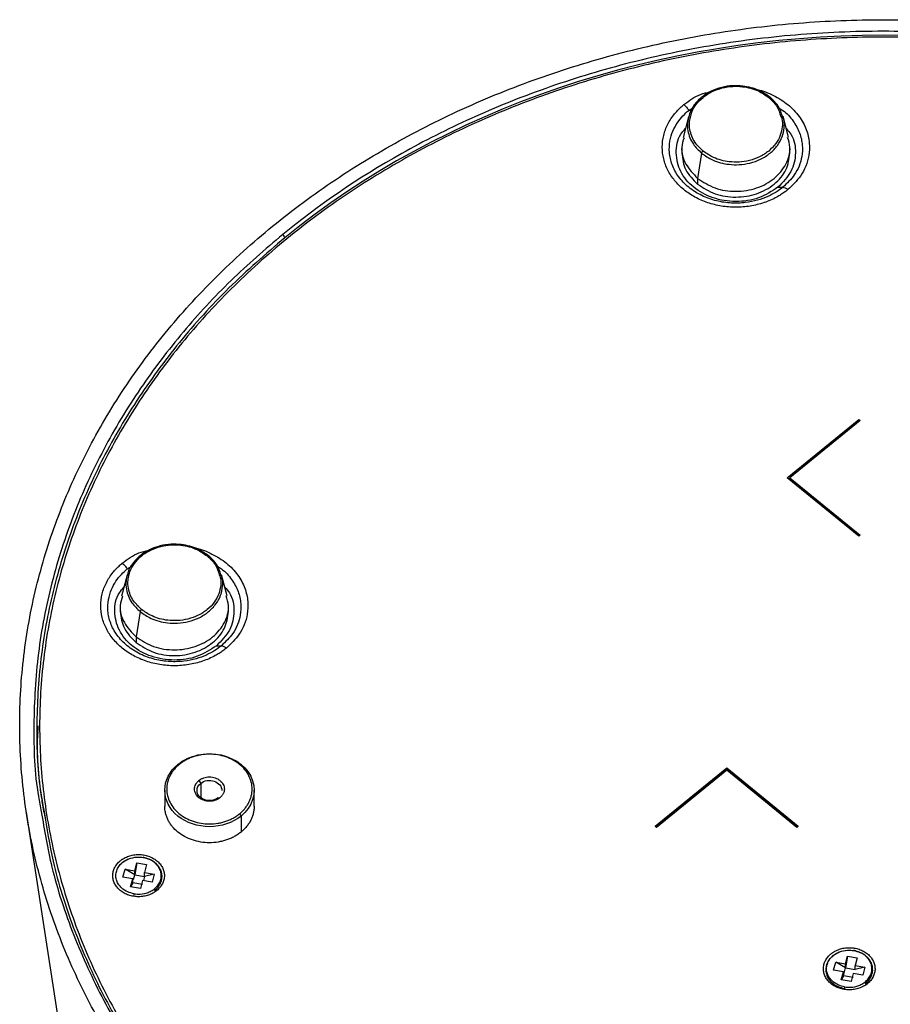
# Model space of a CAD drawing. Header units: millimetres. Extents: x 119 to 1138, y 29 to 774.
# Tile 37 of 53: x 669 to 756, y 150 to 249. Entities that reach past the tile are written whole.
import ezdxf

# ---------------------------------------------------------------- set-up
doc = ezdxf.new("R2010")
doc.units = ezdxf.units.MM

msp = doc.modelspace()

# ---------------------------------------------------------------- linework, layer by layer
at = {"color": 8, "linetype": 'Continuous', "lineweight": 25}
for p, q in [((736.087, 240.068), (736.474, 240.305)), ((679.518, 193.877), (679.906, 194.114)), ((686.913, 172.275), (686.913, 170.831)), ((682.274, 161.496), (682.493, 161.478)), ((753.87, 152.115), (754.089, 152.097))]:
    msp.add_line(p, q, dxfattribs=at)
at = {"color": 7, "linetype": 'Continuous', "lineweight": 25}
for p, q in [((736.068, 239.432), (735.507, 237.322)), ((746.14, 237.366), (745.58, 239.471)), ((735.38, 236.364), (735.38, 235.787)), ((746.28, 235.787), (746.28, 236.364)), ((737.382, 235.76), (736.976, 233.218)), ((736.976, 233.218), (736.976, 232.64)), ((745.072, 232.323), (745.572, 232.323)), ((745.992, 203.05), (753.204, 208.939)), ((753.204, 208.91), (745.992, 203.021)), ((753.345, 208.823), (746.274, 203.05)), ((753.204, 208.939), (753.345, 208.823)), ((753.204, 208.91), (753.204, 208.939)), ((753.345, 208.794), (753.204, 208.91)), ((753.204, 197.16), (745.992, 203.05)), ((746.274, 203.05), (753.345, 197.276)), ((746.274, 203.021), (746.274, 203.05)), ((753.345, 197.247), (746.274, 203.021)), ((753.345, 197.276), (753.204, 197.16)), ((679.5, 193.242), (678.939, 191.132)), ((689.571, 191.176), (689.012, 193.281)), ((678.811, 190.174), (678.811, 189.597)), ((680.814, 189.57), (680.407, 187.027)), ((689.711, 189.597), (689.711, 190.174)), ((680.407, 187.027), (680.407, 186.45)), ((688.504, 186.132), (689.004, 186.132)), ((670.688, 178.049), (670.688, 177.472)), ((684.615, 174.18), (684.756, 174.18)), ((732.698, 167.945), (739.91, 173.834)), ((732.698, 167.916), (739.91, 173.805)), ((739.91, 173.603), (732.839, 167.829)), ((739.91, 173.834), (747.123, 167.945)), ((739.91, 173.834), (739.91, 173.805)), ((739.91, 173.805), (747.123, 167.916)), ((746.981, 167.829), (739.91, 173.603)), ((686.736, 172.563), (686.913, 172.275)), ((683.297, 171.582), (683.297, 169.966)), ((688.681, 170.831), (688.857, 170.831)), ((692.297, 169.966), (692.297, 171.582)), ((669.348, 169.371), (672.543, 148.448)), ((690.837, 169.215), (690.979, 168.984)), ((690.979, 168.984), (690.979, 167.367)), ((732.839, 167.829), (732.698, 167.945)), ((747.123, 167.945), (746.981, 167.829)), ((680.268, 163.463), (680.473, 164.262)), ((680.473, 164.262), (680.268, 163.058)), ((680.473, 164.262), (681.452, 164.094)), ((681.452, 164.094), (681.247, 163.295)), ((679.084, 162.831), (679.289, 163.63)), ((680.063, 162.663), (679.084, 162.831)), ((679.289, 163.63), (680.268, 163.463)), ((680.268, 163.058), (679.289, 163.63)), ((680.15, 162.597), (680.268, 163.058)), ((680.268, 163.058), (680.268, 163.463)), ((680.268, 163.058), (681.247, 162.891)), ((681.247, 162.891), (681.141, 162.479)), ((681.247, 163.295), (682.226, 163.127)), ((681.247, 162.891), (681.247, 163.295)), ((682.226, 163.127), (681.247, 162.891)), ((682.226, 163.127), (682.02, 162.328)), ((679.858, 161.864), (680.063, 162.663)), ((680.063, 162.259), (679.858, 161.864)), ((680.836, 161.697), (679.858, 161.864)), ((680.063, 162.259), (680.063, 162.663)), ((681.042, 162.092), (680.063, 162.259)), ((681.042, 162.496), (680.836, 161.697)), ((682.02, 162.328), (681.042, 162.496)), ((751.864, 154.081), (752.069, 154.881)), ((752.069, 154.881), (751.864, 153.677)), ((752.069, 154.881), (753.048, 154.713)), ((750.68, 153.45), (750.886, 154.249)), ((750.886, 154.249), (751.864, 154.081)), ((751.864, 153.677), (750.886, 154.249)), ((751.864, 153.677), (751.864, 154.081)), ((753.048, 154.713), (752.843, 153.914)), ((752.843, 153.914), (753.822, 153.746)), ((752.843, 153.51), (752.843, 153.914)), ((753.822, 153.746), (752.843, 153.51)), ((753.822, 153.746), (753.616, 152.947)), ((751.659, 153.282), (750.68, 153.45)), ((751.454, 152.483), (751.659, 153.282)), ((751.659, 152.878), (751.454, 152.483)), ((751.659, 152.878), (751.864, 153.677)), ((751.659, 152.878), (751.659, 153.282)), ((752.638, 152.711), (751.659, 152.878)), ((751.864, 153.677), (752.843, 153.51)), ((752.638, 153.115), (752.433, 152.316)), ((753.616, 152.947), (752.638, 153.115)), ((752.433, 152.316), (751.454, 152.483))]:
    msp.add_line(p, q, dxfattribs=at)
for points, knots in [([(694.161, 127.932), (693.937, 128.115), (693.491, 128.482), (692.832, 129.039), (692.179, 129.602), (691.534, 130.17), (690.897, 130.744), (690.268, 131.324), (689.646, 131.909), (689.032, 132.5), (687.719, 133.792), (685.772, 135.829), (683.312, 138.681), (681.026, 141.628), (678.921, 144.663), (677, 147.779), (674.693, 152.03), (672.291, 157.51), (670.213, 164.283), (668.959, 171.19), (668.539, 178.164), (668.959, 185.139), (670.213, 192.046), (672.291, 198.819), (675.172, 205.394), (678.828, 211.706), (683.225, 217.695), (688.319, 223.303), (694.062, 228.477), (700.398, 233.167), (707.267, 237.326), (714.601, 240.916), (722.332, 243.901), (730.384, 246.254), (738.679, 247.95), (747.138, 248.975), (755.679, 249.318), (764.22, 248.975), (772.679, 247.95), (780.974, 246.254), (787.685, 244.293), (792.891, 242.409), (796.707, 240.84), (800.424, 239.121), (804.033, 237.255), (807.526, 235.246), (810.22, 233.529), (812.185, 232.186), (813.473, 231.27), (814.738, 230.333), (815.982, 229.377), (816.792, 228.724), (817.197, 228.397)], [0, 0, 0, 0, 0.003475, 0.006949, 0.010422, 0.013894, 0.017366, 0.020838, 0.024311, 0.027785, 0.03126, 0.046888, 0.062517, 0.078145, 0.093774, 0.109402, 0.125031, 0.156278, 0.187525, 0.218773, 0.25002, 0.281268, 0.312515, 0.343763, 0.37501, 0.406258, 0.437505, 0.468753, 0.5, 0.531248, 0.562495, 0.593743, 0.62499, 0.656238, 0.687485, 0.718732, 0.74998, 0.781227, 0.812475, 0.843722, 0.87497, 0.890598, 0.906227, 0.921855, 0.937484, 0.953112, 0.96874, 0.974995, 0.981245, 0.987495, 0.993746, 1, 1, 1, 1]), ([(816.185, 227.57), (812.62, 230.481), (808.604, 233.243), (801.945, 236.981), (799.621, 238.16), (794.78, 240.354), (792.264, 241.369), (787.066, 243.206), (784.383, 244.028), (778.887, 245.457), (776.073, 246.063), (770.352, 247.041), (767.446, 247.412), (761.586, 247.909), (758.633, 248.034), (752.725, 248.034), (749.772, 247.909), (743.912, 247.412), (741.005, 247.041), (735.285, 246.063), (732.471, 245.457), (726.974, 244.028), (724.292, 243.206), (719.094, 241.369), (716.578, 240.354), (711.737, 238.16), (709.412, 236.981), (702.754, 233.243), (698.738, 230.481), (695.173, 227.57)], [0, 0, 0, 0, 0.125, 0.125, 0.1875, 0.1875, 0.25, 0.25, 0.3125, 0.3125, 0.375, 0.375, 0.4375, 0.4375, 0.5, 0.5, 0.5625, 0.5625, 0.625, 0.625, 0.6875, 0.6875, 0.75, 0.75, 0.8125, 0.8125, 0.875, 0.875, 1, 1, 1, 1]), ([(815.776, 227.121), (815.557, 227.299), (815.118, 227.655), (814.452, 228.181), (813.779, 228.701), (813.099, 229.216), (812.412, 229.724), (811.718, 230.226), (811.018, 230.722), (810.311, 231.212), (808.765, 232.259), (806.328, 233.813), (802.916, 235.774), (799.39, 237.598), (795.759, 239.277), (792.032, 240.809), (786.946, 242.65), (780.39, 244.566), (772.286, 246.223), (764.023, 247.224), (755.679, 247.559), (747.335, 247.224), (739.071, 246.223), (730.968, 244.566), (723.102, 242.268), (715.55, 239.351), (708.385, 235.844), (701.675, 231.781), (695.485, 227.2), (689.875, 222.145), (684.898, 216.666), (680.604, 210.816), (677.032, 204.649), (674.217, 198.226), (672.188, 191.61), (670.962, 184.862), (670.552, 178.049), (670.962, 171.236), (672.188, 164.488), (674.217, 157.871), (676.563, 152.518), (678.817, 148.365), (680.694, 145.322), (682.751, 142.357), (684.984, 139.478), (687.386, 136.692), (689.441, 134.543), (691.048, 132.975), (692.144, 131.948), (693.265, 130.939), (694.408, 129.946), (695.19, 129.3), (695.582, 128.977)], [0, 0, 0, 0, 0.003475, 0.006949, 0.010422, 0.013894, 0.017366, 0.020838, 0.024311, 0.027785, 0.03126, 0.046888, 0.062517, 0.078145, 0.093774, 0.109402, 0.125031, 0.156278, 0.187525, 0.218773, 0.25002, 0.281268, 0.312515, 0.343763, 0.37501, 0.406258, 0.437505, 0.468753, 0.5, 0.531248, 0.562495, 0.593743, 0.62499, 0.656238, 0.687485, 0.718732, 0.74998, 0.781227, 0.812475, 0.843722, 0.87497, 0.890598, 0.906227, 0.921855, 0.937484, 0.953112, 0.96874, 0.974995, 0.981245, 0.987495, 0.993746, 1, 1, 1, 1]), ([(815.974, 227.239), (799.983, 240.296), (778.293, 247.632), (733.065, 247.632), (711.375, 240.296), (695.384, 227.239)], [0, 0, 0, 0, 0.5, 0.5, 1, 1, 1, 1]), ([(744.277, 241.39), (743.924, 241.634), (743.125, 242.187), (741.763, 242.536), (740.469, 242.578), (739.375, 242.414), (738.302, 242.026), (737.343, 241.42), (736.615, 240.638), (736.197, 239.95), (736.116, 239.531), (736.097, 239.428)], [0, 0, 0, 0, 0.132623, 0.300379, 0.398551, 0.505033, 0.617878, 0.734196, 0.850514, 0.963359, 1, 1, 1, 1]), ([(736.286, 239.483), (736.306, 239.584), (736.384, 239.989), (736.786, 240.652), (737.485, 241.403), (738.405, 241.984), (739.434, 242.356), (740.483, 242.514), (741.725, 242.474), (743.031, 242.139), (743.799, 241.609), (744.137, 241.374)], [0, 0, 0, 0, 0.037766, 0.150479, 0.266661, 0.382843, 0.495557, 0.601915, 0.699972, 0.867532, 1, 1, 1, 1]), ([(744.137, 241.374), (744.154, 241.386), (744.187, 241.411), (744.231, 241.425), (744.265, 241.42), (744.273, 241.4), (744.277, 241.39)], [0, 0, 0, 0, 0.241933, 0.5, 0.758067, 1, 1, 1, 1]), ([(744.137, 241.374), (744.433, 241.1), (745.031, 240.544), (745.249, 239.826), (745.359, 239.463)], [0, 0, 0, 0, 0.494534, 1, 1, 1, 1]), ([(745.527, 239.456), (745.417, 239.814), (745.194, 240.541), (744.586, 241.104), (744.277, 241.39)], [0, 0, 0, 0, 0.491766, 1, 1, 1, 1]), ([(746.072, 232.084), (746.014, 232.037), (745.899, 231.945), (745.719, 231.812), (745.534, 231.684), (745.344, 231.561), (745.149, 231.443), (744.817, 231.255), (744.33, 231.017), (743.671, 230.762), (742.985, 230.562), (742.044, 230.369), (740.829, 230.271), (739.374, 230.388), (737.974, 230.735), (736.684, 231.298), (735.553, 232.056), (734.625, 232.979), (733.936, 234.033), (733.511, 235.176), (733.368, 236.364), (733.487, 237.356), (733.723, 238.125), (733.969, 238.685), (734.28, 239.223), (734.613, 239.677), (734.944, 240.052), (735.25, 240.36), (735.475, 240.55), (735.587, 240.645)], [0, 0, 0, 0, 0.010447, 0.020871, 0.031284, 0.041697, 0.052121, 0.062567, 0.09384, 0.125112, 0.156385, 0.187657, 0.250127, 0.312596, 0.375066, 0.437535, 0.500004, 0.562474, 0.624943, 0.687412, 0.749882, 0.812351, 0.843623, 0.874896, 0.906168, 0.937441, 0.958309, 0.979132, 1, 1, 1, 1]), ([(745.572, 232.323), (745.177, 232), (744.682, 231.674), (743.741, 231.253), (743.394, 231.124), (742.634, 230.911), (742.221, 230.825), (741.336, 230.722), (740.864, 230.704), (739.886, 230.758), (739.38, 230.831), (738.374, 231.081), (737.873, 231.259), (736.927, 231.718), (736.482, 232), (735.692, 232.645), (735.347, 233.009), (734.784, 233.781), (734.566, 234.19), (734.26, 235.012), (734.171, 235.425), (734.105, 236.223), (734.127, 236.608), (734.253, 237.331), (734.357, 237.669), (734.619, 238.29), (734.777, 238.573), (735.293, 239.341), (735.692, 239.745), (736.087, 240.068)], [0, 0, 0, 0, 0.125, 0.125, 0.1875, 0.1875, 0.25, 0.25, 0.3125, 0.3125, 0.375, 0.375, 0.4375, 0.4375, 0.5, 0.5, 0.5625, 0.5625, 0.625, 0.625, 0.6875, 0.6875, 0.75, 0.75, 0.8125, 0.8125, 0.875, 0.875, 1, 1, 1, 1]), ([(735.587, 240.645), (735.677, 240.572), (735.771, 240.48), (735.944, 240.28), (736.023, 240.172), (736.087, 240.068)], [0, 0, 0, 0, 0.5, 0.5, 1, 1, 1, 1]), ([(745.072, 232.323), (744.453, 231.922), (743.215, 231.119), (740.822, 230.767), (738.475, 231.142), (736.478, 232.232), (735.133, 233.868), (734.706, 235.77), (734.953, 237.343), (735.583, 238.042), (735.748, 238.226)], [0, 0, 0, 0, 0.135969, 0.271939, 0.407908, 0.543877, 0.679847, 0.815816, 0.951785, 1, 1, 1, 1]), ([(745.911, 238.226), (746.076, 238.043), (746.707, 237.342), (746.945, 235.777), (746.555, 233.843), (745.567, 232.83), (745.072, 232.323)], [0, 0, 0, 0, 0.105839, 0.403893, 0.701946, 1, 1, 1, 1]), ([(735.609, 237.306), (735.51, 236.994), (735.231, 236.119), (735.659, 234.591), (736.537, 233.675), (736.976, 233.218)], [0, 0, 0, 0, 0.216553, 0.608276, 1, 1, 1, 1]), ([(736.976, 233.218), (737.538, 232.853), (738.663, 232.124), (740.837, 231.804), (742.966, 232.144), (744.79, 233.137), (745.972, 234.613), (746.433, 236.132), (746.145, 237.023), (746.04, 237.35)], [0, 0, 0, 0, 0.152008, 0.304015, 0.456023, 0.60803, 0.760038, 0.912045, 1, 1, 1, 1]), ([(737.382, 235.76), (737.386, 235.776), (737.394, 235.81), (737.428, 235.87), (737.472, 235.928), (737.506, 235.958), (737.522, 235.973)], [0, 0, 0, 0, 0.241933, 0.5, 0.758067, 1, 1, 1, 1]), ([(745.572, 232.323), (745.636, 232.323), (745.715, 232.302), (745.888, 232.219), (745.982, 232.157), (746.072, 232.084)], [0, 0, 0, 0, 0.5, 0.5, 1, 1, 1, 1]), ([(695.384, 227.239), (695.38, 227.282), (695.357, 227.344), (695.276, 227.471), (695.221, 227.531), (695.173, 227.57)], [0, 0, 0, 0, 0.5, 0.5, 1, 1, 1, 1]), ([(687.709, 195.2), (687.356, 195.444), (686.556, 195.996), (685.195, 196.346), (683.9, 196.387), (682.807, 196.223), (681.734, 195.835), (680.775, 195.229), (680.047, 194.447), (679.629, 193.759), (679.548, 193.341), (679.528, 193.238)], [0, 0, 0, 0, 0.132623, 0.300379, 0.398551, 0.505033, 0.617878, 0.734196, 0.850514, 0.963359, 1, 1, 1, 1]), ([(679.718, 193.292), (679.737, 193.394), (679.816, 193.799), (680.218, 194.462), (680.916, 195.212), (681.836, 195.794), (682.866, 196.166), (683.915, 196.323), (685.157, 196.283), (686.463, 195.948), (687.23, 195.418), (687.569, 195.184)], [0, 0, 0, 0, 0.037766, 0.150479, 0.266661, 0.382843, 0.495557, 0.601915, 0.699972, 0.867532, 1, 1, 1, 1]), ([(689.504, 185.893), (689.446, 185.847), (689.33, 185.754), (689.15, 185.621), (688.966, 185.493), (688.776, 185.37), (688.581, 185.252), (688.248, 185.064), (687.762, 184.826), (687.103, 184.572), (686.417, 184.371), (685.475, 184.179), (684.261, 184.081), (682.805, 184.198), (681.406, 184.545), (680.115, 185.108), (678.985, 185.865), (678.057, 186.789), (677.367, 187.842), (676.943, 188.985), (676.799, 190.174), (676.919, 191.165), (677.155, 191.934), (677.4, 192.494), (677.712, 193.032), (678.045, 193.486), (678.375, 193.862), (678.682, 194.169), (678.906, 194.36), (679.018, 194.455)], [0, 0, 0, 0, 0.010447, 0.020871, 0.031284, 0.041697, 0.052121, 0.062567, 0.09384, 0.125112, 0.156385, 0.187657, 0.250127, 0.312596, 0.375066, 0.437535, 0.500004, 0.562474, 0.624943, 0.687412, 0.749882, 0.812351, 0.843623, 0.874896, 0.906168, 0.937441, 0.958309, 0.979132, 1, 1, 1, 1]), ([(679.018, 194.455), (679.109, 194.381), (679.202, 194.29), (679.376, 194.09), (679.455, 193.982), (679.518, 193.877)], [0, 0, 0, 0, 0.5, 0.5, 1, 1, 1, 1]), ([(687.569, 195.184), (687.585, 195.196), (687.619, 195.22), (687.663, 195.235), (687.696, 195.229), (687.705, 195.209), (687.709, 195.2)], [0, 0, 0, 0, 0.241933, 0.5, 0.758067, 1, 1, 1, 1]), ([(687.569, 195.184), (687.864, 194.909), (688.462, 194.353), (688.68, 193.635), (688.79, 193.272)], [0, 0, 0, 0, 0.494534, 1, 1, 1, 1]), ([(688.958, 193.265), (688.848, 193.623), (688.625, 194.351), (688.018, 194.914), (687.709, 195.2)], [0, 0, 0, 0, 0.491766, 1, 1, 1, 1]), ([(689.004, 186.132), (688.609, 185.81), (688.113, 185.484), (687.172, 185.062), (686.826, 184.934), (686.066, 184.72), (685.652, 184.635), (684.767, 184.532), (684.295, 184.514), (683.317, 184.568), (682.812, 184.64), (681.805, 184.891), (681.305, 185.068), (680.359, 185.528), (679.914, 185.81), (679.123, 186.455), (678.778, 186.818), (678.216, 187.591), (677.998, 187.999), (677.691, 188.821), (677.603, 189.234), (677.536, 190.033), (677.558, 190.418), (677.685, 191.141), (677.789, 191.479), (678.051, 192.099), (678.208, 192.382), (678.724, 193.15), (679.123, 193.555), (679.518, 193.877)], [0, 0, 0, 0, 0.125, 0.125, 0.1875, 0.1875, 0.25, 0.25, 0.3125, 0.3125, 0.375, 0.375, 0.4375, 0.4375, 0.5, 0.5, 0.5625, 0.5625, 0.625, 0.625, 0.6875, 0.6875, 0.75, 0.75, 0.8125, 0.8125, 0.875, 0.875, 1, 1, 1, 1]), ([(688.504, 186.132), (687.885, 185.731), (686.647, 184.928), (684.253, 184.576), (681.907, 184.951), (679.91, 186.041), (678.565, 187.677), (678.137, 189.58), (678.384, 191.152), (679.014, 191.852), (679.179, 192.035)], [0, 0, 0, 0, 0.135969, 0.271939, 0.407908, 0.543877, 0.679847, 0.815816, 0.951785, 1, 1, 1, 1]), ([(689.343, 192.036), (689.508, 191.852), (690.138, 191.152), (690.377, 189.587), (689.986, 187.653), (688.998, 186.639), (688.504, 186.132)], [0, 0, 0, 0, 0.105839, 0.403893, 0.701946, 1, 1, 1, 1]), ([(679.04, 191.115), (678.941, 190.804), (678.663, 189.929), (679.09, 188.4), (679.968, 187.485), (680.407, 187.027)], [0, 0, 0, 0, 0.216553, 0.608276, 1, 1, 1, 1]), ([(680.407, 187.027), (680.97, 186.663), (682.094, 185.933), (684.269, 185.614), (686.397, 185.954), (688.222, 186.947), (689.404, 188.422), (689.865, 189.941), (689.577, 190.833), (689.471, 191.159)], [0, 0, 0, 0, 0.152008, 0.304015, 0.456023, 0.60803, 0.760038, 0.912045, 1, 1, 1, 1]), ([(680.814, 189.57), (680.818, 189.586), (680.826, 189.619), (680.859, 189.679), (680.904, 189.737), (680.937, 189.768), (680.953, 189.782)], [0, 0, 0, 0, 0.241933, 0.5, 0.758067, 1, 1, 1, 1]), ([(689.004, 186.132), (689.068, 186.132), (689.147, 186.112), (689.32, 186.029), (689.414, 185.967), (689.504, 185.893)], [0, 0, 0, 0, 0.5, 0.5, 1, 1, 1, 1]), ([(670.523, 178.064), (670.511, 177.871), (670.354, 175.405), (670.569, 172.319), (671.11, 169.477), (671.222, 168.884)], [0, 0, 0, 0, 0.063028, 0.804321, 1, 1, 1, 1]), ([(670.518, 177.97), (670.501, 177.804), (670.478, 177.59), (670.494, 177.376), (670.497, 177.329)], [0, 0, 0, 0, 0.777478, 1, 1, 1, 1]), ([(684.615, 174.18), (685.751, 175.108), (687.409, 175.471), (690.514, 174.791), (691.727, 173.801), (692.559, 171.265), (692.115, 169.912), (690.979, 168.984)], [0, 0, 0, 0, 0.333333, 0.333333, 0.666667, 0.666667, 1, 1, 1, 1]), ([(690.837, 169.215), (690.886, 169.256), (690.984, 169.338), (691.122, 169.469), (691.252, 169.605), (691.414, 169.793), (691.595, 170.04), (691.776, 170.352), (691.918, 170.677), (692.055, 171.123), (692.124, 171.697), (692.041, 172.387), (691.795, 173.05), (691.395, 173.661), (690.857, 174.196), (690.201, 174.636), (689.453, 174.962), (688.641, 175.163), (687.797, 175.231), (687.093, 175.174), (686.546, 175.063), (686.148, 174.946), (685.766, 174.799), (685.404, 174.621), (685.063, 174.417), (684.858, 174.259), (684.756, 174.18)], [0, 0, 0, 0, 0.01566, 0.031283, 0.046905, 0.062565, 0.093838, 0.125111, 0.156384, 0.187657, 0.250128, 0.312598, 0.375069, 0.437539, 0.500009, 0.56248, 0.62495, 0.687421, 0.749891, 0.812362, 0.843635, 0.874908, 0.906181, 0.937454, 0.968727, 1, 1, 1, 1]), ([(690.979, 168.984), (690.135, 168.295), (688.99, 167.908), (686.603, 167.908), (685.459, 168.295), (683.771, 169.673), (683.297, 170.607), (683.297, 172.556), (683.771, 173.491), (684.615, 174.18)], [0, 0, 0, 0, 0.25, 0.25, 0.5, 0.5, 0.75, 0.75, 1, 1, 1, 1]), ([(684.756, 174.18), (684.707, 174.139), (684.609, 174.057), (684.471, 173.926), (684.341, 173.79), (684.179, 173.602), (683.998, 173.355), (683.818, 173.043), (683.675, 172.718), (683.538, 172.272), (683.469, 171.697), (683.552, 171.008), (683.798, 170.345), (684.198, 169.734), (684.736, 169.199), (685.392, 168.759), (686.14, 168.433), (686.952, 168.232), (687.797, 168.164), (688.501, 168.22), (689.047, 168.332), (689.445, 168.448), (689.827, 168.596), (690.189, 168.774), (690.53, 168.978), (690.735, 169.136), (690.837, 169.215)], [0, 0, 0, 0, 0.0156602, 0.0312825, 0.0469048, 0.062565, 0.0938381, 0.1251111, 0.1563842, 0.1876573, 0.2501277, 0.3125981, 0.3750686, 0.437539, 0.5000094, 0.5624799, 0.6249503, 0.6874207, 0.7498912, 0.8123616, 0.8436347, 0.8749077, 0.9061808, 0.9374539, 0.9687269, 1, 1, 1, 1]), ([(686.736, 172.563), (686.76, 172.582), (686.807, 172.619), (686.883, 172.67), (686.976, 172.724), (687.088, 172.779), (687.266, 172.848), (687.502, 172.906), (687.797, 172.93), (688.091, 172.906), (688.374, 172.836), (688.635, 172.722), (688.864, 172.569), (689.052, 172.382), (689.191, 172.169), (689.277, 171.938), (689.306, 171.697), (689.277, 171.457), (689.206, 171.264), (689.122, 171.119), (689.046, 171.016), (688.959, 170.919), (688.891, 170.86), (688.857, 170.831)], [0, 0, 0, 0, 0.0208716, 0.0416983, 0.0625699, 0.0938478, 0.1251258, 0.187606, 0.2500862, 0.3125664, 0.3750466, 0.4375268, 0.500007, 0.5624872, 0.6249674, 0.6874476, 0.7499278, 0.812408, 0.8748882, 0.9061661, 0.9374441, 0.968722, 1, 1, 1, 1]), ([(686.913, 172.275), (687.088, 172.418), (687.31, 172.515), (687.795, 172.594), (688.047, 172.573), (688.503, 172.419), (688.699, 172.288), (688.973, 171.952), (689.047, 171.755), (689.047, 171.553)], [0, 0, 0, 0, 0.25, 0.25, 0.5, 0.5, 0.75, 0.75, 1, 1, 1, 1]), ([(688.857, 170.831), (688.834, 170.813), (688.787, 170.776), (688.71, 170.725), (688.617, 170.671), (688.505, 170.615), (688.327, 170.547), (688.091, 170.488), (687.797, 170.465), (687.502, 170.488), (687.219, 170.559), (686.958, 170.672), (686.729, 170.826), (686.541, 171.013), (686.402, 171.226), (686.316, 171.457), (686.287, 171.697), (686.316, 171.938), (686.388, 172.131), (686.472, 172.276), (686.548, 172.379), (686.635, 172.476), (686.702, 172.534), (686.736, 172.563)], [0, 0, 0, 0, 0.020872, 0.041698, 0.06257, 0.093848, 0.125126, 0.187606, 0.250086, 0.312566, 0.375047, 0.437527, 0.500007, 0.562487, 0.624967, 0.687448, 0.749928, 0.812408, 0.874888, 0.906166, 0.937444, 0.968722, 1, 1, 1, 1]), ([(688.681, 170.831), (688.446, 170.64), (688.128, 170.532), (687.465, 170.532), (687.147, 170.64), (686.678, 171.023), (686.547, 171.282), (686.547, 171.824), (686.678, 172.083), (686.913, 172.275)], [0, 0, 0, 0, 0.25, 0.25, 0.5, 0.5, 0.75, 0.75, 1, 1, 1, 1]), ([(670.89, 170.795), (670.893, 170.748), (670.924, 170.178), (671.058, 169.615), (671.181, 169.1)], [0, 0, 0, 0, 0.083049, 1, 1, 1, 1]), ([(690.979, 167.367), (690.926, 167.325), (690.82, 167.242), (690.653, 167.124), (690.478, 167.013), (690.238, 166.875), (689.921, 166.72), (689.521, 166.565), (689.105, 166.444), (688.533, 166.327), (687.797, 166.267), (686.913, 166.338), (686.063, 166.549), (685.28, 166.891), (684.594, 167.35), (684.125, 167.818), (683.822, 168.231), (683.633, 168.557), (683.483, 168.897), (683.388, 169.209), (683.332, 169.486), (683.302, 169.725), (683.298, 169.885), (683.297, 169.966)], [0, 0, 0, 0, 0.020877, 0.041703, 0.062529, 0.083405, 0.125095, 0.166785, 0.208476, 0.250166, 0.333445, 0.416724, 0.500003, 0.583282, 0.666562, 0.749841, 0.791531, 0.833221, 0.874911, 0.916601, 0.944421, 0.97218, 1, 1, 1, 1]), ([(692.297, 169.966), (692.296, 169.905), (692.294, 169.785), (692.277, 169.605), (692.25, 169.426), (692.199, 169.189), (692.11, 168.897), (691.961, 168.557), (691.772, 168.231), (691.57, 167.955), (691.369, 167.727), (691.183, 167.541), (691.047, 167.425), (690.979, 167.367)], [0, 0, 0, 0, 0.062586, 0.125021, 0.187456, 0.250043, 0.375026, 0.50001, 0.624993, 0.749977, 0.833378, 0.916599, 1, 1, 1, 1]), ([(670.858, 169.434), (671.17, 167.565), (671.875, 163.346), (674.006, 156.971), (676.993, 150.411), (680.708, 144.255), (685.03, 138.573), (689.811, 133.371), (693.406, 130.279), (695.173, 128.759)], [0, 0, 0, 0, 0.122662, 0.276942, 0.428823, 0.577621, 0.722735, 0.863662, 1, 1, 1, 1]), ([(671.144, 169.4), (671.409, 167.735), (672.035, 163.811), (673.967, 157.764), (676.769, 151.319), (680.356, 145.131), (684.673, 139.268), (689.633, 133.744), (693.467, 130.43), (695.384, 128.773)], [0, 0, 0, 0, 0.109307, 0.257755, 0.406204, 0.554653, 0.703102, 0.851551, 1, 1, 1, 1]), ([(680.186, 161.152), (679.978, 161.203), (679.507, 161.317), (678.99, 161.664), (678.638, 162.068), (678.436, 162.461), (678.347, 162.905), (678.394, 163.366), (678.578, 163.805), (678.878, 164.182), (679.256, 164.475), (679.777, 164.73), (680.421, 164.878), (680.909, 164.828), (681.124, 164.807)], [0, 0, 0, 0, 0.090318, 0.204563, 0.27142, 0.343936, 0.420786, 0.5, 0.579214, 0.656064, 0.72858, 0.795437, 0.909682, 1, 1, 1, 1]), ([(678.816, 164.48), (678.847, 164.505), (678.908, 164.553), (679.005, 164.621), (679.105, 164.685), (679.245, 164.765), (679.427, 164.855), (679.735, 164.973), (680.144, 165.075), (680.655, 165.116), (681.165, 165.075), (681.656, 164.953), (682.109, 164.756), (682.505, 164.49), (682.831, 164.166), (683.072, 163.797), (683.221, 163.396), (683.272, 162.979), (683.221, 162.562), (683.097, 162.228), (682.952, 161.977), (682.82, 161.798), (682.669, 161.63), (682.552, 161.529), (682.493, 161.478)], [0, 0, 0, 0, 0.015663, 0.031287, 0.046912, 0.062574, 0.093852, 0.12513, 0.18761, 0.25009, 0.31257, 0.37505, 0.43753, 0.500009, 0.562489, 0.624969, 0.687449, 0.749929, 0.812409, 0.874889, 0.906167, 0.937444, 0.968722, 1, 1, 1, 1]), ([(681.14, 164.773), (680.917, 164.796), (680.413, 164.847), (679.75, 164.692), (679.221, 164.442), (678.994, 164.249), (678.883, 164.154)], [0, 0, 0, 0, 0.268553, 0.608249, 0.807041, 1, 1, 1, 1]), ([(680.186, 161.152), (680.401, 161.13), (680.888, 161.081), (681.533, 161.229), (682.054, 161.483), (682.431, 161.777), (682.731, 162.154), (682.916, 162.592), (682.963, 163.054), (682.873, 163.498), (682.672, 163.89), (682.32, 164.295), (681.803, 164.641), (681.332, 164.756), (681.124, 164.807)], [0, 0, 0, 0, 0.0903184, 0.2045632, 0.2714199, 0.3439362, 0.4207855, 0.5, 0.5792145, 0.6560638, 0.7285801, 0.7954368, 0.9096816, 1, 1, 1, 1]), ([(681.14, 164.773), (681.141, 164.781), (681.143, 164.797), (681.145, 164.819), (681.145, 164.837), (681.143, 164.847), (681.139, 164.848), (681.135, 164.84), (681.129, 164.826), (681.126, 164.813), (681.124, 164.807)], [0, 0, 0, 0, 0.107258, 0.228389, 0.360926, 0.5, 0.639074, 0.771611, 0.892742, 1, 1, 1, 1]), ([(682.274, 161.496), (682.341, 161.544), (682.549, 161.696), (682.798, 162.034), (682.993, 162.484), (683.04, 162.962), (682.948, 163.42), (682.74, 163.826), (682.376, 164.244), (681.841, 164.603), (681.355, 164.721), (681.14, 164.773)], [0, 0, 0, 0, 0.052153, 0.163181, 0.277626, 0.392071, 0.503099, 0.607867, 0.704458, 0.869513, 1, 1, 1, 1]), ([(682.493, 161.478), (682.463, 161.454), (682.402, 161.405), (682.305, 161.337), (682.204, 161.273), (682.065, 161.193), (681.882, 161.104), (681.575, 160.985), (681.165, 160.884), (680.655, 160.843), (680.144, 160.884), (679.653, 161.005), (679.201, 161.203), (678.805, 161.468), (678.479, 161.792), (678.237, 162.162), (678.088, 162.562), (678.038, 162.979), (678.088, 163.396), (678.213, 163.73), (678.358, 163.982), (678.49, 164.16), (678.641, 164.329), (678.758, 164.43), (678.816, 164.48)], [0, 0, 0, 0, 0.015663, 0.031287, 0.046912, 0.062574, 0.093852, 0.12513, 0.18761, 0.25009, 0.31257, 0.37505, 0.43753, 0.500009, 0.562489, 0.624969, 0.687449, 0.749929, 0.812409, 0.874889, 0.906167, 0.937444, 0.968722, 1, 1, 1, 1]), ([(680.186, 161.152), (680.184, 161.145), (680.18, 161.131), (680.175, 161.104), (680.17, 161.075), (680.167, 161.046), (680.165, 161.021), (680.165, 161.005), (680.167, 160.996), (680.169, 160.996), (680.17, 160.996)], [0, 0, 0, 0, 0.107258, 0.228389, 0.360926, 0.5, 0.639074, 0.771611, 0.892742, 1, 1, 1, 1]), ([(754.089, 152.097), (754.059, 152.073), (753.998, 152.024), (753.901, 151.956), (753.801, 151.892), (753.661, 151.812), (753.479, 151.723), (753.171, 151.604), (752.761, 151.502), (752.251, 151.461), (751.741, 151.502), (751.25, 151.624), (750.797, 151.821), (750.401, 152.087), (750.075, 152.411), (749.833, 152.78), (749.685, 153.181), (749.634, 153.598), (749.684, 154.015), (749.809, 154.349), (749.954, 154.601), (750.086, 154.779), (750.237, 154.948), (750.354, 155.049), (750.413, 155.099)], [0, 0, 0, 0, 0.015663, 0.031287, 0.046912, 0.062574, 0.093852, 0.12513, 0.18761, 0.25009, 0.31257, 0.37505, 0.43753, 0.500009, 0.562489, 0.624969, 0.687449, 0.749929, 0.812409, 0.874889, 0.906167, 0.937444, 0.968722, 1, 1, 1, 1]), ([(752.736, 155.392), (752.514, 155.415), (752.01, 155.466), (751.344, 155.313), (750.805, 155.049), (750.415, 154.746), (750.105, 154.356), (749.914, 153.904), (749.866, 153.426), (749.958, 152.968), (750.166, 152.562), (750.53, 152.144), (751.065, 151.785), (751.551, 151.667), (751.766, 151.615)], [0, 0, 0, 0, 0.090318, 0.204563, 0.27142, 0.343936, 0.420786, 0.5, 0.579214, 0.656064, 0.72858, 0.795437, 0.909682, 1, 1, 1, 1]), ([(751.782, 151.771), (751.574, 151.821), (751.103, 151.936), (750.586, 152.283), (750.234, 152.687), (750.033, 153.08), (749.943, 153.523), (749.99, 153.985), (750.174, 154.423), (750.474, 154.8), (750.852, 155.094), (751.373, 155.349), (752.017, 155.497), (752.505, 155.447), (752.72, 155.425)], [0, 0, 0, 0, 0.090318, 0.204563, 0.27142, 0.343936, 0.420786, 0.5, 0.579214, 0.656064, 0.72858, 0.795437, 0.909682, 1, 1, 1, 1]), ([(750.413, 155.099), (750.443, 155.124), (750.504, 155.172), (750.601, 155.24), (750.702, 155.304), (750.841, 155.384), (751.023, 155.473), (751.331, 155.592), (751.741, 155.694), (752.251, 155.735), (752.762, 155.694), (753.252, 155.572), (753.705, 155.375), (754.101, 155.109), (754.427, 154.785), (754.669, 154.416), (754.817, 154.015), (754.868, 153.598), (754.818, 153.181), (754.693, 152.847), (754.548, 152.596), (754.416, 152.417), (754.265, 152.248), (754.148, 152.147), (754.089, 152.097)], [0, 0, 0, 0, 0.015663, 0.031287, 0.046912, 0.062574, 0.093852, 0.12513, 0.18761, 0.25009, 0.31257, 0.37505, 0.43753, 0.500009, 0.562489, 0.624969, 0.687449, 0.749929, 0.812409, 0.874889, 0.906167, 0.937444, 0.968722, 1, 1, 1, 1]), ([(751.782, 151.771), (751.997, 151.749), (752.485, 151.699), (753.129, 151.847), (753.65, 152.102), (754.028, 152.396), (754.328, 152.773), (754.512, 153.211), (754.559, 153.673), (754.469, 154.116), (754.268, 154.509), (753.916, 154.913), (753.399, 155.26), (752.928, 155.375), (752.72, 155.425)], [0, 0, 0, 0, 0.090318, 0.204563, 0.27142, 0.343936, 0.420786, 0.5, 0.579214, 0.656064, 0.72858, 0.795437, 0.909682, 1, 1, 1, 1]), ([(752.736, 155.392), (752.737, 155.4), (752.739, 155.416), (752.741, 155.438), (752.741, 155.456), (752.739, 155.466), (752.736, 155.467), (752.731, 155.459), (752.725, 155.445), (752.722, 155.431), (752.72, 155.425)], [0, 0, 0, 0, 0.1072579, 0.2283889, 0.3609257, 0.5, 0.6390743, 0.7716111, 0.8927421, 1, 1, 1, 1]), ([(753.87, 152.115), (753.937, 152.163), (754.145, 152.315), (754.394, 152.653), (754.589, 153.103), (754.636, 153.581), (754.544, 154.039), (754.336, 154.445), (753.972, 154.863), (753.438, 155.221), (752.951, 155.34), (752.736, 155.392)], [0, 0, 0, 0, 0.052153, 0.163181, 0.277626, 0.392071, 0.503099, 0.607867, 0.704458, 0.869513, 1, 1, 1, 1]), ([(751.782, 151.771), (751.78, 151.764), (751.777, 151.75), (751.771, 151.723), (751.767, 151.693), (751.763, 151.664), (751.761, 151.64), (751.761, 151.623), (751.763, 151.615), (751.765, 151.615), (751.766, 151.615)], [0, 0, 0, 0, 0.107258, 0.228389, 0.360926, 0.5, 0.639074, 0.771611, 0.892742, 1, 1, 1, 1])]:
    msp.add_open_spline(points, degree=3, knots=knots, dxfattribs=at)
at = {"color": 8, "linetype": 'Continuous', "lineweight": 25}
for points, knots in [([(742.663, 242.205), (742.772, 242.19), (743.468, 242.095), (744.67, 241.593), (746.128, 240.695), (747.256, 239.502), (747.978, 238.17), (748.284, 236.813), (748.207, 235.205), (747.556, 233.515), (746.527, 232.522), (746.072, 232.084)], [0, 0, 0, 0, 0.02123, 0.13588, 0.254059, 0.372237, 0.486888, 0.595073, 0.694816, 0.865256, 1, 1, 1, 1]), ([(735.587, 240.645), (736.111, 241.042), (736.895, 241.635), (737.912, 241.864), (738.248, 241.94)], [0, 0, 0, 0, 0.669161, 1, 1, 1, 1]), ([(745.173, 240.321), (745.309, 240.239), (745.892, 239.888), (746.632, 239.024), (747.299, 237.831), (747.572, 236.6), (747.503, 235.147), (746.914, 233.617), (745.983, 232.719), (745.572, 232.323)], [0, 0, 0, 0, 0.045927, 0.19708, 0.34372, 0.482091, 0.609664, 0.827659, 1, 1, 1, 1]), ([(736.097, 239.428), (736.043, 239.235), (735.915, 238.769), (735.988, 237.811), (736.404, 236.702), (737.083, 236.049), (737.382, 235.76)], [0, 0, 0, 0, 0.1491089, 0.3587021, 0.7168552, 1, 1, 1, 1]), ([(737.522, 235.973), (737.235, 236.249), (736.584, 236.876), (736.185, 237.941), (736.115, 238.856), (736.236, 239.3), (736.286, 239.483)], [0, 0, 0, 0, 0.283853, 0.642903, 0.853021, 1, 1, 1, 1]), ([(737.382, 235.76), (737.735, 235.516), (738.535, 234.964), (739.896, 234.614), (741.191, 234.573), (742.284, 234.737), (743.358, 235.124), (744.313, 235.731), (745.054, 236.511), (745.536, 237.389), (745.714, 238.276), (745.743, 238.985), (745.575, 239.351), (745.527, 239.456)], [0, 0, 0, 0, 0.109838, 0.248773, 0.330078, 0.418266, 0.511724, 0.608058, 0.704392, 0.79785, 0.886038, 0.967344, 1, 1, 1, 1]), ([(745.359, 239.463), (745.396, 239.38), (745.547, 239.047), (745.514, 238.386), (745.345, 237.536), (744.883, 236.693), (744.172, 235.945), (743.255, 235.363), (742.225, 234.991), (741.176, 234.834), (739.934, 234.873), (738.628, 235.208), (737.861, 235.739), (737.522, 235.973)], [0, 0, 0, 0, 0.02683, 0.108625, 0.197344, 0.291365, 0.388279, 0.485194, 0.579214, 0.667934, 0.749729, 0.889501, 1, 1, 1, 1]), ([(695.173, 227.57), (693.405, 226.05), (689.811, 222.958), (685.03, 217.756), (680.707, 212.074), (676.998, 205.917), (673.989, 199.36), (671.777, 192.482), (670.402, 185.379), (670.006, 178.17), (670.176, 172.82), (670.756, 169.938), (670.858, 169.434)], [0, 0, 0, 0, 0.098794, 0.200913, 0.306066, 0.413888, 0.523945, 0.63574, 0.748724, 0.862312, 0.9759, 1, 1, 1, 1]), ([(695.384, 227.239), (693.467, 225.582), (689.633, 222.269), (684.673, 216.745), (680.355, 210.882), (676.774, 204.693), (673.949, 198.25), (671.916, 191.612), (670.673, 184.841), (670.312, 178.011), (670.48, 172.837), (671.029, 169.993), (671.144, 169.4)], [0, 0, 0, 0, 0.107949, 0.215897, 0.323846, 0.431794, 0.539743, 0.647691, 0.75564, 0.863588, 0.971537, 1, 1, 1, 1]), ([(679.018, 194.455), (679.543, 194.851), (680.327, 195.444), (681.343, 195.674), (681.68, 195.75)], [0, 0, 0, 0, 0.669161, 1, 1, 1, 1]), ([(686.095, 196.014), (686.204, 196), (686.9, 195.905), (688.101, 195.403), (689.559, 194.504), (690.687, 193.312), (691.409, 191.98), (691.715, 190.622), (691.638, 189.015), (690.987, 187.324), (689.958, 186.331), (689.504, 185.893)], [0, 0, 0, 0, 0.02123, 0.13588, 0.254059, 0.372237, 0.486888, 0.595073, 0.694816, 0.865256, 1, 1, 1, 1]), ([(688.605, 194.131), (688.741, 194.049), (689.324, 193.698), (690.063, 192.833), (690.73, 191.641), (691.003, 190.41), (690.935, 188.956), (690.346, 187.427), (689.415, 186.529), (689.004, 186.132)], [0, 0, 0, 0, 0.045927, 0.19708, 0.34372, 0.482091, 0.609664, 0.827659, 1, 1, 1, 1]), ([(679.528, 193.238), (679.475, 193.044), (679.347, 192.578), (679.42, 191.621), (679.836, 190.511), (680.514, 189.858), (680.814, 189.57)], [0, 0, 0, 0, 0.1491089, 0.3587021, 0.7168552, 1, 1, 1, 1]), ([(680.953, 189.782), (680.666, 190.059), (680.015, 190.686), (679.616, 191.75), (679.546, 192.666), (679.668, 193.11), (679.718, 193.292)], [0, 0, 0, 0, 0.283853, 0.642903, 0.853021, 1, 1, 1, 1]), ([(680.814, 189.57), (681.167, 189.326), (681.966, 188.773), (683.327, 188.424), (684.622, 188.382), (685.715, 188.546), (686.789, 188.934), (687.745, 189.541), (688.486, 190.32), (688.967, 191.199), (689.145, 192.085), (689.175, 192.794), (689.006, 193.16), (688.958, 193.265)], [0, 0, 0, 0, 0.109838, 0.248773, 0.330078, 0.418266, 0.511724, 0.608058, 0.704392, 0.79785, 0.886038, 0.967344, 1, 1, 1, 1]), ([(688.79, 193.272), (688.828, 193.19), (688.979, 192.856), (688.945, 192.196), (688.777, 191.345), (688.314, 190.502), (687.604, 189.754), (686.687, 189.172), (685.656, 188.8), (684.608, 188.643), (683.365, 188.683), (682.059, 189.018), (681.292, 189.548), (680.953, 189.782)], [0, 0, 0, 0, 0.02683, 0.108625, 0.197344, 0.291365, 0.388279, 0.485194, 0.579214, 0.667934, 0.749729, 0.889501, 1, 1, 1, 1])]:
    msp.add_open_spline(points, degree=3, knots=knots, dxfattribs=at)
at = {"color": 7, "linetype": 'Continuous', "lineweight": 25}
for points in [[(735.38, 235.787), (735.454, 235.198), (735.603, 234.019), (736.518, 233.1), (736.976, 232.64)], [(736.976, 232.64), (737.538, 232.276), (738.663, 231.547), (740.836, 231.227), (742.97, 231.567), (744.774, 232.559), (746.034, 234.04), (746.198, 235.205), (746.28, 235.787)], [(678.811, 189.597), (678.886, 189.007), (679.034, 187.829), (679.95, 186.91), (680.407, 186.45)], [(680.407, 186.45), (680.97, 186.085), (682.094, 185.356), (684.268, 185.036), (686.402, 185.377), (688.205, 186.368), (689.465, 187.849), (689.629, 189.014), (689.711, 189.597)]]:
    msp.add_open_spline(points, degree=3, dxfattribs=at)

doc.saveas('drawing.dxf')
